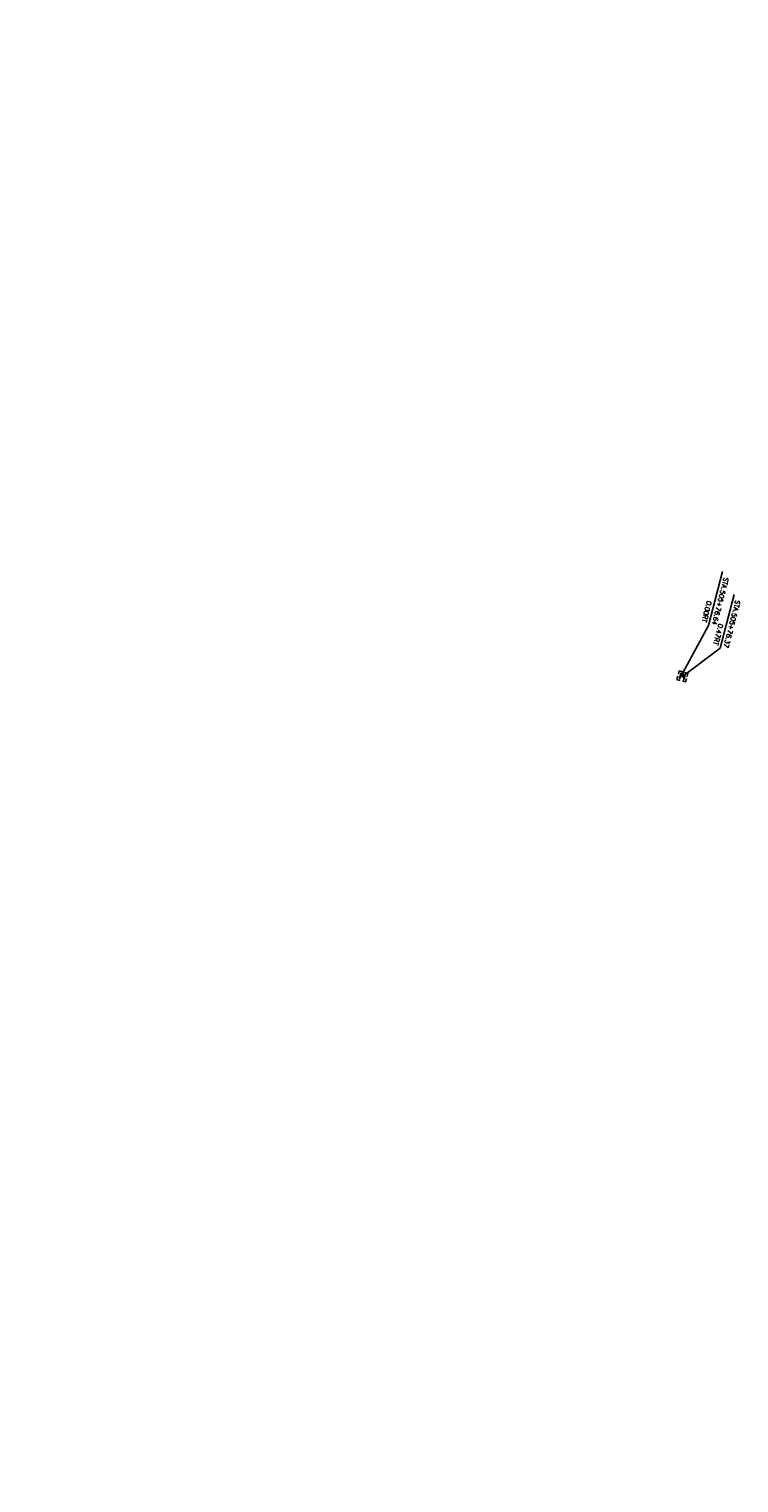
# Model space of a CAD drawing. Extents: x 0 to 213038, y 0 to 462006.
# Tile 36 of 107: x 180247 to 180486, y 414186 to 414676. Entities that reach past the tile are written whole.
import ezdxf
from ezdxf import colors
from ezdxf.entities.mleader import LeaderData, LeaderLine
from ezdxf.enums import TextEntityAlignment as Align
from ezdxf.math import Vec2, Vec3

# ---------------------------------------------------------------- set-up
doc = ezdxf.new("R2010")
doc.units = 0
doc.header["$LTSCALE"] = 20
doc.header["$MEASUREMENT"] = 0
doc.layers.get('0').update_dxf_attribs({"linetype": 'CONTINUOUS'})
for name, color, linetype in [('OFFSTA_LEAD', 7, 'CONTINUOUS'), ('OFFSTA_TEXT', 7, 'CONTINUOUS'), ('PNTDESC', 3, 'CONTINUOUS'), ('PNTELEV', 5, 'CONTINUOUS'), ('PNTNO', 7, 'CONTINUOUS'), ('PNTS_MONBOXES', 1, 'CONTINUOUS'), ('SN_X_TEXT', 2, 'CONTINUOUS'), ('SV_X_MON_BLOCKS_FOUNDMARK', 7, 'CONTINUOUS')]:
    doc.layers.add(name, color=color, linetype=linetype)
doc.styles.add('HY-278-M1|ROMANS', font='ROMANS.SHX')
doc.styles.add('PTXT', font='TXT')
doc.styles.add('romans', font='romans.shx', dxfattribs={"width": 0.75, "oblique": 22.5})
doc.dimstyles.new('20 Scale Prop', dxfattribs={"dimscale": 20, "dimtxt": 0.14, "dimasz": 0.12, "dimexe": 0.05, "dimexo": 0.05, "dimgap": 0.05, "dimtad": 1, "dimzin": 0, "dimdsep": 46, "dimtxsty": 'romans', "dimcen": 0, "dimdle": 0.1, "dimclrd": 1, "dimclre": 1, "dimclrt": 7, "dimaunit": 1, "dimadec": 4, "dimazin": 0, "dimtfac": 1, "dimtmove": 0, "dimatfit": 1, "dimfxl": 1, "dimtvp": 1, "dimtolj": 1, "dimtzin": 0, "dimarcsym": 0})

# ---------------------------------------------------------------- blocks, each defined once
blk = doc.blocks.new('SRVPNO1')
at = {"layer": 'PNTDESC', "style": 'PTXT'}
blk.add_attdef('DESC2', text='', height=1, dxfattribs=at).set_placement((0, -1.75), align=Align.CENTER)
at = {"layer": 'PNTELEV', "style": 'PTXT'}
blk.add_attdef('ELEV2', (1.5, -0.5), '', height=1, dxfattribs=at)
at = {"layer": 'PNTNO', "style": 'PTXT'}
blk.add_attdef('PT#', text='', height=1, dxfattribs=at).set_placement((0, 0.75), align=Align.CENTER)
blk = doc.blocks.new('MONBX')
at = {"flags": 128}
for points in [[(-0.075, 0.019), (-0.075, 0.075), (-0.019, 0.075)], [(-0.037, -0.05), (-0.037, 0.05), (0, -0.05), (0.037, 0.05), (0.037, -0.05)], [(0.018, 0.075), (0.075, 0.075), (0.075, 0.019)], [(-0.019, -0.075), (-0.075, -0.075), (-0.075, -0.019)], [(0.075, -0.019), (0.075, -0.075), (0.018, -0.075)]]:
    blk.add_lwpolyline(points, dxfattribs=at)

msp = doc.modelspace()

# ---------------------------------------------------------------- linework, layer by layer
at = {"layer": 'PNTS_MONBOXES'}
msp.add_point((180467.27, 414457.8, 1148.64), dxfattribs=at)

# ---------------------------------------------------------------- block references
at = {"layer": 'PNTS_MONBOXES', "xscale": 0.2, "yscale": 0.2, "zscale": 0.2}
msp.add_blockref('SRVPNO1', (180467.27, 414457.8, 1148.64), dxfattribs=at).add_auto_attribs({'PT#': 'KM65', 'ELEV2': '1148.645', 'DESC2': 'MONBOX-TOP/CNTR'})
at = {"layer": 'SV_X_MON_BLOCKS_FOUNDMARK', "xscale": 20, "yscale": 20, "zscale": 20, "rotation": 165.0437188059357}
msp.add_blockref('MONBX', (180467.27, 414457.8, 1148.64), dxfattribs=at)

# ---------------------------------------------------------------- texts
at = {"layer": 'OFFSTA_TEXT', "style": 'HY-278-M1|ROMANS'}
for s, p in [('STA.505+76.64', (180477.99, 414475.17)), ('0.00RT', (180474.51, 414476.07)), ('STA.505+76.37', (180481.9, 414467.46)), ('0.47RT', (180478.42, 414468.36))]:
    msp.add_text(s, height=1.6, rotation=255.5213, dxfattribs=at).set_placement(p, align=Align.MIDDLE_RIGHT)

# ---------------------------------------------------------------- leaders
at = {"layer": 'OFFSTA_LEAD', "has_arrowhead": 0}
for points in [[(180466.73, 414457.79), (180476.09, 414475), (180480.78, 414493.18)], [(180467.27, 414457.8), (180480, 414467.29), (180484.67, 414485.4)]]:
    msp.add_leader(points, dimstyle='20 Scale Prop', override={"dimscale": 20, "dimasz": 0.1}, dxfattribs=at)
at = {"layer": 'SN_X_TEXT'}
ml = msp.add_multileader_mtext('Standard', dxfattribs=at)
ml.set_content('"NO MOTOR VEHICLES"', color=256, style='romans')
ml.set_leader_properties(color=1, linetype='CONTINUOUS', lineweight=-1)
ml.build(insert=Vec2(0, 0))
ml.multileader.update_dxf_attribs({"text_right_attachment_type": 3, "dogleg_length": 0.1, "arrow_head_size": 2.4, "scale": 20})
ctx = ml.context
ctx.base_point, ctx.scale, ctx.char_height, ctx.arrow_head_size, ctx.landing_gap_size, ctx.plane_origin, ctx.plane_x_axis, ctx.plane_y_axis = Vec3(180248.57, 414792.89), 20, 2.4, 2.4, 0.6, Vec3(180267.61, 414767.73), Vec3(0.33026, -0.94389), Vec3(0.94389, 0.33026)
ctx.right_attachment = 3
notes = []
notes.append((ctx, [(0, (1, 1, 0), (180247.91, 414794.78), (0.33026, -0.94389), 2, [(0, [(180250.64, 414803.32)], 0, [])])]))
ctx.mtext.insert, ctx.mtext.text_direction, ctx.mtext.rotation, ctx.mtext.width, ctx.mtext.flow_direction = Vec3(180249.9, 414792.72), Vec3(0.33026, -0.94389), 5.048968, 32.103, 5
for ctx, leaders in notes:
    for number, flags, end, landing, length, lines in leaders:
        leader = LeaderData()
        leader.index, (leader.has_last_leader_line, leader.has_dogleg_vector, leader.attachment_direction) = number, flags
        leader.last_leader_point, leader.dogleg_vector, leader.dogleg_length = Vec3(end), Vec3(landing), length
        for number, points, colour, breaks in lines:
            line = LeaderLine()
            line.index, line.vertices, line.color, line.breaks = number, Vec3.list(points), colors.encode_raw_color(colour), breaks
            leader.lines.append(line)
        ctx.leaders.append(leader)

doc.saveas('drawing.dxf')
